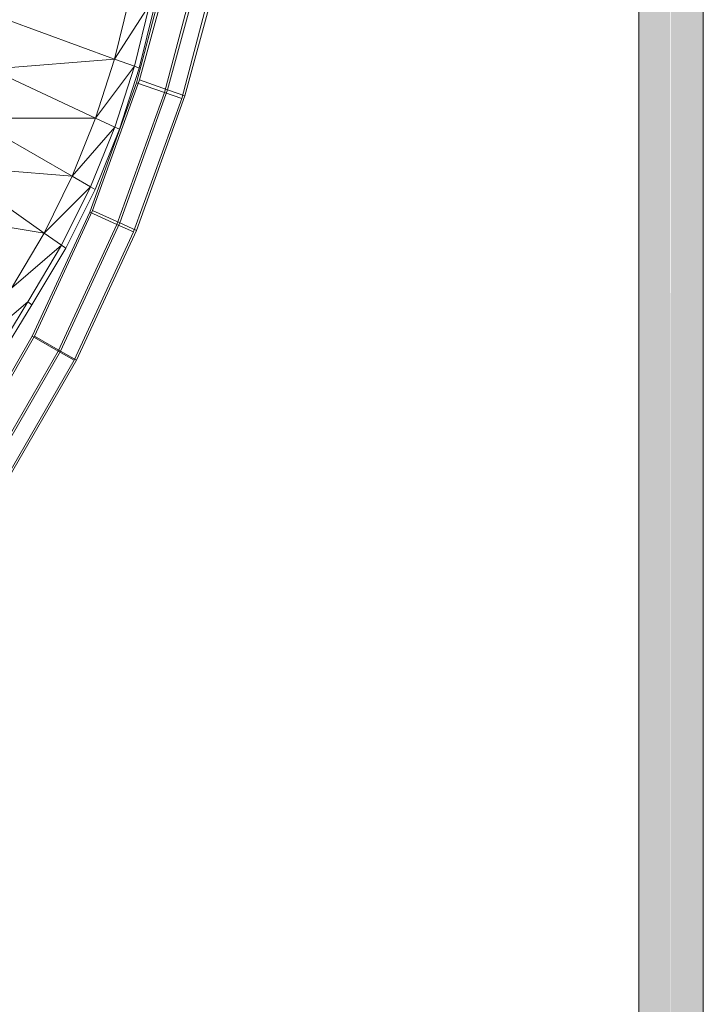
# Model space of a CAD drawing. Header units: metres. Extents: x 391.1 to 427.5, y 12.8 to 28.4.
# Tile 50 of 203: x 402.163 to 402.322, y 27.334 to 27.563. Entities that reach past the tile are written whole.
import ezdxf

# ---------------------------------------------------------------- set-up
doc = ezdxf.new("R2010")
doc.units = ezdxf.units.M
doc.layers.add('A-DETL-____-MBND', color=7, linetype='Continuous', lineweight=18)
doc.layers.add('P-PIPE-____-OTLN', color=7, linetype='Continuous', lineweight=18)

# ---------------------------------------------------------------- blocks, each defined once
blk = doc.blocks.new('Family - Inodor PA-152684-02_FON_P0A')
at = {"layer": 'A-DETL-____-MBND', "color": 253, "true_color": 0xaaaaaa}
for p, q in [((0.3623, 0.15485), (0.37046, 0.18578)), ((0.37046, 0.18578), (0.3623, 0.15485)), ((0.3623, 0.15485), (0.37046, 0.18578)), ((0.3623, 0.15485), (0.37046, 0.18578)), ((0.36301, 0.15553), (0.37152, 0.18674)), ((0.36301, 0.15553), (0.37152, 0.18674)), ((0.37714, 0.18417), (0.3688, 0.15261)), ((0.37714, 0.18417), (0.3688, 0.15261)), ((0.36951, 0.15326), (0.3782, 0.18512)), ((0.36951, 0.15326), (0.3782, 0.18512)), ((0.38126, 0.18317), (0.37282, 0.15122)), ((0.38126, 0.18317), (0.37282, 0.15122)), ((0.37352, 0.15186), (0.38232, 0.18411)), ((0.37352, 0.15186), (0.38232, 0.18411)), ((0.36059, 0.17429), (0.35719, 0.16039)), ((0.36537, 0.17301), (0.35719, 0.16039)), ((0.36537, 0.17301), (0.36184, 0.1587)), ((0.36651, 0.1727), (0.36296, 0.1583)), ((0.33187, 0.16961), (0.35719, 0.16039)), ((0.35719, 0.16039), (0.32833, 0.15807)), ((0.35719, 0.16039), (0.35279, 0.14667)), ((0.35719, 0.16039), (0.36184, 0.1587)), ((0.32833, 0.15807), (0.35279, 0.14667)), ((0.36184, 0.1587), (0.35279, 0.14667)), ((0.36184, 0.1587), (0.35727, 0.14458)), ((0.36296, 0.1583), (0.35835, 0.14407)), ((0.36184, 0.1587), (0.36296, 0.1583)), ((0.35213, 0.12517), (0.36301, 0.15553)), ((0.35213, 0.12517), (0.36301, 0.15553)), ((0.36951, 0.15326), (0.36301, 0.15553)), ((0.36301, 0.15553), (0.36951, 0.15326)), ((0.35148, 0.12484), (0.3623, 0.15485)), ((0.3623, 0.15485), (0.35148, 0.12484)), ((0.35148, 0.12484), (0.3623, 0.15485)), ((0.35148, 0.12484), (0.3623, 0.15485)), ((0.35842, 0.12232), (0.36951, 0.15326)), ((0.35842, 0.12232), (0.36951, 0.15326)), ((0.3688, 0.15261), (0.3623, 0.15485)), ((0.3623, 0.15485), (0.3688, 0.15261)), ((0.37352, 0.15186), (0.36951, 0.15326)), ((0.36951, 0.15326), (0.37352, 0.15186)), ((0.3688, 0.15261), (0.35776, 0.12198)), ((0.3688, 0.15261), (0.35776, 0.12198)), ((0.37282, 0.15122), (0.36164, 0.12022)), ((0.37282, 0.15122), (0.36164, 0.12022)), ((0.3623, 0.12055), (0.37352, 0.15186)), ((0.3623, 0.12055), (0.37352, 0.15186)), ((0.37282, 0.15122), (0.3688, 0.15261)), ((0.3688, 0.15261), (0.37282, 0.15122)), ((0.32395, 0.14668), (0.34737, 0.13316)), ((0.35279, 0.14667), (0.32395, 0.14668)), ((0.35279, 0.14667), (0.34737, 0.13316)), ((0.35279, 0.14667), (0.35727, 0.14458)), ((0.34737, 0.13316), (0.35727, 0.14458)), ((0.35727, 0.14458), (0.35165, 0.13069)), ((0.35727, 0.14458), (0.35835, 0.14407)), ((0.35835, 0.14407), (0.35268, 0.1301)), ((0.31869, 0.13551), (0.34087, 0.11998)), ((0.34737, 0.13316), (0.31869, 0.13551)), ((0.34737, 0.13316), (0.34087, 0.11998)), ((0.34737, 0.13316), (0.35165, 0.13069)), ((0.34087, 0.11998), (0.35165, 0.13069)), ((0.35165, 0.13069), (0.34492, 0.11714)), ((0.35165, 0.13069), (0.35268, 0.1301)), ((0.35268, 0.1301), (0.34589, 0.11646)), ((0.34087, 0.11998), (0.31251, 0.12462)), ((0.33809, 0.09601), (0.35148, 0.12484)), ((0.35148, 0.12484), (0.33809, 0.09601)), ((0.33809, 0.09601), (0.35148, 0.12484)), ((0.33809, 0.09601), (0.35148, 0.12484)), ((0.33863, 0.09599), (0.35213, 0.12517)), ((0.33863, 0.09599), (0.35213, 0.12517)), ((0.35776, 0.12198), (0.35148, 0.12484)), ((0.35148, 0.12484), (0.35776, 0.12198)), ((0.35842, 0.12232), (0.35213, 0.12517)), ((0.35213, 0.12517), (0.35842, 0.12232)), ((0.35776, 0.12198), (0.3441, 0.09255)), ((0.35776, 0.12198), (0.3441, 0.09255)), ((0.34464, 0.09254), (0.35842, 0.12232)), ((0.34464, 0.09254), (0.35842, 0.12232)), ((0.36164, 0.12022), (0.35776, 0.12198)), ((0.35776, 0.12198), (0.36164, 0.12022)), ((0.3623, 0.12055), (0.35842, 0.12232)), ((0.35842, 0.12232), (0.3623, 0.12055)), ((0.34087, 0.11998), (0.33327, 0.1072)), ((0.34087, 0.11998), (0.34492, 0.11714)), ((0.36164, 0.12022), (0.34781, 0.09042)), ((0.36164, 0.12022), (0.34781, 0.09042)), ((0.34836, 0.09041), (0.3623, 0.12055)), ((0.34836, 0.09041), (0.3623, 0.12055)), ((0.33327, 0.1072), (0.34492, 0.11714)), ((0.34492, 0.11714), (0.33706, 0.10402)), ((0.34492, 0.11714), (0.34589, 0.11646)), ((0.34589, 0.11646), (0.33797, 0.10326)), ((0.32541, 0.0941), (0.33706, 0.10402)), ((0.33706, 0.10402), (0.32891, 0.0906)), ((0.33797, 0.10326), (0.32974, 0.08977)), ((0.33706, 0.10402), (0.33797, 0.10326)), ((0.32226, 0.06857), (0.33809, 0.09601)), ((0.33809, 0.09601), (0.32226, 0.06857)), ((0.32226, 0.06857), (0.33809, 0.09601)), ((0.32226, 0.06857), (0.33809, 0.09601)), ((0.32267, 0.06832), (0.33863, 0.09599)), ((0.32267, 0.06832), (0.33863, 0.09599)), ((0.3441, 0.09255), (0.33809, 0.09601)), ((0.33809, 0.09601), (0.3441, 0.09255)), ((0.34464, 0.09254), (0.33863, 0.09599)), ((0.33863, 0.09599), (0.34464, 0.09254)), ((0.3441, 0.09255), (0.32775, 0.06423)), ((0.3441, 0.09255), (0.32775, 0.06423)), ((0.32819, 0.06401), (0.34464, 0.09254)), ((0.32819, 0.06401), (0.34464, 0.09254)), ((0.34781, 0.09042), (0.3441, 0.09255)), ((0.3441, 0.09255), (0.34781, 0.09042)), ((0.34836, 0.09041), (0.34464, 0.09254)), ((0.34464, 0.09254), (0.34836, 0.09041)), ((0.34781, 0.09042), (0.33115, 0.06155)), ((0.34781, 0.09042), (0.33115, 0.06155)), ((0.3316, 0.06135), (0.34836, 0.09041)), ((0.3316, 0.06135), (0.34836, 0.09041))]:
    blk.add_line(p, q, dxfattribs=at)
blk = doc.blocks.new('LONDR55-XX_ZZ-ARQ-CAA-M3D-Londres55_ifc-1-02_FON_P0A')
at = {"layer": 'A-DETL-____-MBND', "color": 253, "lineweight": 18, "true_color": 0xaaaaaa}
blk.add_blockref('Family - Inodor PA-152684-02_FON_P0A', (401.82793, 27.39331), dxfattribs=at)

msp = doc.modelspace()

# ---------------------------------------------------------------- hatches: boundary and pattern name
at = {"layer": 'P-PIPE-____-OTLN', "lineweight": 5, "true_color": 0x4b4bfb}
for points in [[(402.31446, 26.49464), (402.31428, 27.98722), (402.30696, 27.98722), (402.30722, 26.49464), (402.31252, 26.49464)], [(402.31446, 26.49464), (402.32196, 26.49464), (402.32171, 27.98722), (402.31446, 27.98722), (402.31446, 26.584)]]:
    msp.add_hatch(color=173, dxfattribs=at).paths.add_polyline_path(points)

# ---------------------------------------------------------------- linework, layer by layer
at = {"layer": 'P-PIPE-____-OTLN', "color": 5, "true_color": 0x0000fa}
for p, q in [((402.30696, 27.98722), (402.30696, 26.49464)), ((402.32196, 26.49464), (402.32196, 27.98722))]:
    msp.add_line(p, q, dxfattribs=at)

# ---------------------------------------------------------------- block references
at = {"lineweight": 5}
msp.add_blockref('LONDR55-XX_ZZ-ARQ-CAA-M3D-Londres55_ifc-1-02_FON_P0A', (0, 0), dxfattribs=at)

doc.saveas('drawing.dxf')
